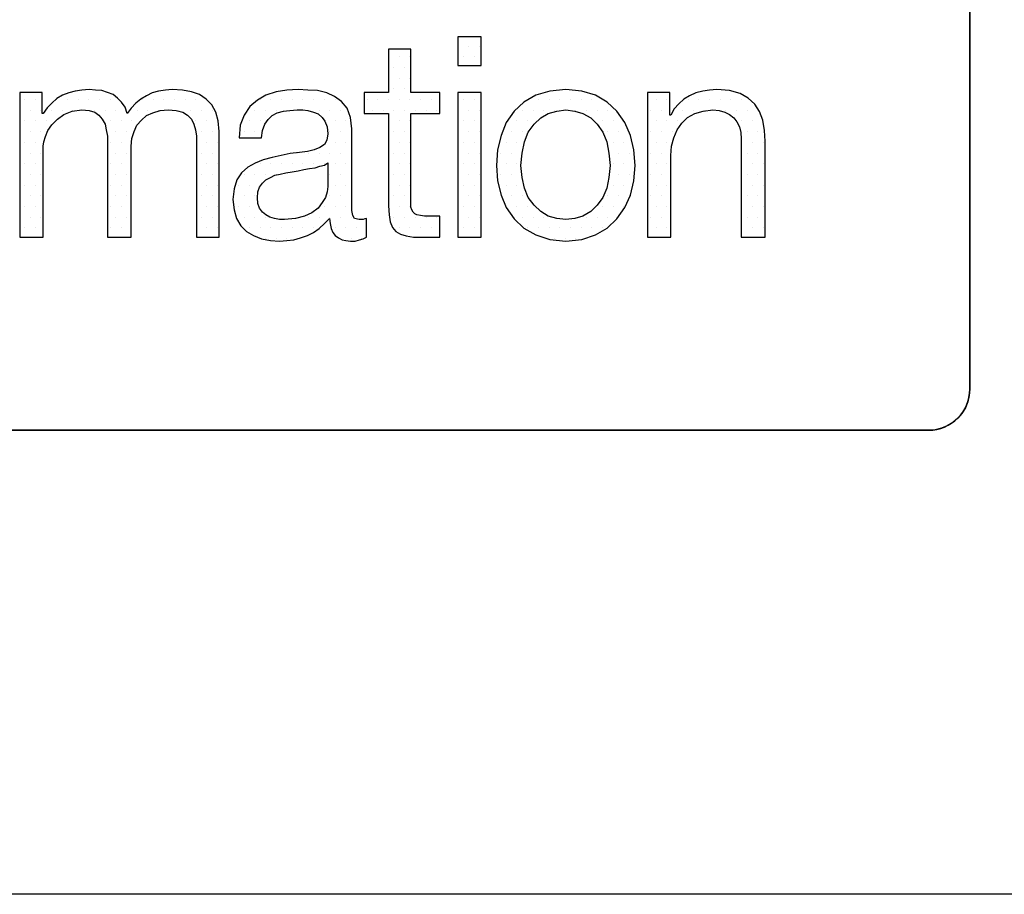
# Model space of a CAD drawing. Extents: x 4 to 74.2, y -80.9 to 9.5.
# Tile 38 of 50: x 21.762 to 22.366, y -15.397 to -14.86. Entities that reach past the tile are written whole.
import ezdxf

# ---------------------------------------------------------------- set-up
doc = ezdxf.new("R2010")
doc.units = 0
doc.header["$LTSCALE"] = 1.87
doc.header["$MEASUREMENT"] = 0
doc.layers.get('0').update_dxf_attribs({"linetype": 'CONTINUOUS'})
doc.layers.add('UNIT', color=7, linetype='CONTINUOUS')

# ---------------------------------------------------------------- blocks, each defined once
blk = doc.blocks.new('*X7')
at = {"color": 0}
for p, q in [((9.7875, 0.80625), (9.7875, 0.80625)), ((9.79688, 0.80625), (9.79688, 0.80625)), ((9.81562, 0.80625), (9.81562, 0.80625)), ((9.825, 0.80625), (9.825, 0.80625)), ((9.83437, 0.80625), (9.83437, 0.80625)), ((9.84375, 0.80625), (9.84375, 0.80625)), ((9.85313, 0.80625), (9.85313, 0.80625)), ((9.8625, 0.80625), (9.8625, 0.80625)), ((9.89062, 0.80625), (9.89062, 0.80625)), ((9.9, 0.80625), (9.9, 0.80625)), ((9.90938, 0.80625), (9.90938, 0.80625)), ((9.91875, 0.80625), (9.91875, 0.80625)), ((9.92813, 0.80625), (9.92813, 0.80625)), ((9.9375, 0.80625), (9.9375, 0.80625)), ((9.79219, 0.79688), (9.79219, 0.79688)), ((9.80156, 0.79688), (9.80156, 0.79688)), ((9.81094, 0.79688), (9.81094, 0.79688)), ((9.82031, 0.79688), (9.82031, 0.79688)), ((9.82969, 0.79688), (9.82969, 0.79688)), ((9.84844, 0.79688), (9.84844, 0.79688)), ((9.85781, 0.79688), (9.85781, 0.79688)), ((9.86719, 0.79688), (9.86719, 0.79688)), ((9.88594, 0.79688), (9.88594, 0.79688)), ((9.89531, 0.79688), (9.89531, 0.79688)), ((9.90469, 0.79688), (9.90469, 0.79688)), ((9.92344, 0.79688), (9.92344, 0.79688)), ((9.93281, 0.79688), (9.93281, 0.79688)), ((9.94219, 0.79688), (9.94219, 0.79688)), ((9.95156, 0.79688), (9.95156, 0.79688)), ((9.7875, 0.7875), (9.7875, 0.7875)), ((9.79688, 0.7875), (9.79688, 0.7875)), ((9.80625, 0.7875), (9.80625, 0.7875)), ((9.8625, 0.7875), (9.8625, 0.7875)), ((9.87187, 0.7875), (9.87187, 0.7875)), ((9.88125, 0.7875), (9.88125, 0.7875)), ((9.9375, 0.7875), (9.9375, 0.7875)), ((9.94687, 0.7875), (9.94687, 0.7875)), ((9.95625, 0.7875), (9.95625, 0.7875)), ((9.79219, 0.77812), (9.79219, 0.77812)), ((9.80156, 0.77812), (9.80156, 0.77812)), ((9.86719, 0.77812), (9.86719, 0.77812)), ((9.87656, 0.77812), (9.87656, 0.77812)), ((9.94219, 0.77812), (9.94219, 0.77812)), ((9.95156, 0.77812), (9.95156, 0.77812)), ((9.7875, 0.76875), (9.7875, 0.76875)), ((9.79688, 0.76875), (9.79688, 0.76875)), ((9.8625, 0.76875), (9.8625, 0.76875)), ((9.87187, 0.76875), (9.87187, 0.76875)), ((9.94687, 0.76875), (9.94687, 0.76875)), ((9.95625, 0.76875), (9.95625, 0.76875)), ((9.79219, 0.75938), (9.79219, 0.75938)), ((9.80156, 0.75938), (9.80156, 0.75938)), ((9.86719, 0.75938), (9.86719, 0.75938)), ((9.87656, 0.75938), (9.87656, 0.75938)), ((9.94219, 0.75938), (9.94219, 0.75938)), ((9.95156, 0.75938), (9.95156, 0.75938)), ((9.7875, 0.75), (9.7875, 0.75)), ((9.79688, 0.75), (9.79688, 0.75)), ((9.8625, 0.75), (9.8625, 0.75)), ((9.87187, 0.75), (9.87187, 0.75)), ((9.94687, 0.75), (9.94687, 0.75)), ((9.95625, 0.75), (9.95625, 0.75)), ((9.79219, 0.74062), (9.79219, 0.74062)), ((9.80156, 0.74062), (9.80156, 0.74062)), ((9.86719, 0.74062), (9.86719, 0.74062)), ((9.87656, 0.74062), (9.87656, 0.74062)), ((9.94219, 0.74062), (9.94219, 0.74062)), ((9.95156, 0.74062), (9.95156, 0.74062)), ((9.7875, 0.73125), (9.7875, 0.73125)), ((9.79688, 0.73125), (9.79688, 0.73125)), ((9.8625, 0.73125), (9.8625, 0.73125)), ((9.87187, 0.73125), (9.87187, 0.73125)), ((9.94687, 0.73125), (9.94687, 0.73125)), ((9.95625, 0.73125), (9.95625, 0.73125)), ((9.79219, 0.72188), (9.79219, 0.72188)), ((9.80156, 0.72188), (9.80156, 0.72188)), ((9.86719, 0.72188), (9.86719, 0.72188)), ((9.87656, 0.72188), (9.87656, 0.72188)), ((9.94219, 0.72188), (9.94219, 0.72188)), ((9.95156, 0.72188), (9.95156, 0.72188)), ((9.7875, 0.7125), (9.7875, 0.7125)), ((9.79688, 0.7125), (9.79688, 0.7125)), ((9.8625, 0.7125), (9.8625, 0.7125)), ((9.87187, 0.7125), (9.87187, 0.7125)), ((9.94687, 0.7125), (9.94687, 0.7125)), ((9.95625, 0.7125), (9.95625, 0.7125)), ((9.79219, 0.70312), (9.79219, 0.70312)), ((9.80156, 0.70312), (9.80156, 0.70312)), ((9.86719, 0.70312), (9.86719, 0.70312)), ((9.87656, 0.70312), (9.87656, 0.70312)), ((9.94219, 0.70312), (9.94219, 0.70312)), ((9.95156, 0.70312), (9.95156, 0.70312)), ((9.7875, 0.69375), (9.7875, 0.69375)), ((9.79688, 0.69375), (9.79688, 0.69375)), ((9.8625, 0.69375), (9.8625, 0.69375)), ((9.87187, 0.69375), (9.87187, 0.69375)), ((9.94687, 0.69375), (9.94687, 0.69375)), ((9.95625, 0.69375), (9.95625, 0.69375))]:
    blk.add_line(p, q, dxfattribs=at)
blk = doc.blocks.new('*X8')
at = {"color": 0}
for p, q in [((9.99375, 0.80625), (9.99375, 0.80625)), ((10.00312, 0.80625), (10.00312, 0.80625)), ((10.0125, 0.80625), (10.0125, 0.80625)), ((10.02187, 0.80625), (10.02187, 0.80625)), ((10.03125, 0.80625), (10.03125, 0.80625)), ((10.04063, 0.80625), (10.04063, 0.80625)), ((10.05, 0.80625), (10.05, 0.80625)), ((10.05937, 0.80625), (10.05937, 0.80625)), ((9.98906, 0.79688), (9.98906, 0.79688)), ((9.99844, 0.79688), (9.99844, 0.79688)), ((10.00781, 0.79688), (10.00781, 0.79688)), ((10.01719, 0.79688), (10.01719, 0.79688)), ((10.03594, 0.79688), (10.03594, 0.79688)), ((10.04531, 0.79688), (10.04531, 0.79688)), ((10.05469, 0.79688), (10.05469, 0.79688)), ((10.06406, 0.79688), (10.06406, 0.79688)), ((9.98438, 0.7875), (9.98438, 0.7875)), ((9.99375, 0.7875), (9.99375, 0.7875)), ((10.05937, 0.7875), (10.05937, 0.7875)), ((10.06875, 0.7875), (10.06875, 0.7875)), ((9.97969, 0.77812), (9.97969, 0.77812)), ((9.98906, 0.77812), (9.98906, 0.77812)), ((10.05469, 0.77812), (10.05469, 0.77812)), ((10.06406, 0.77812), (10.06406, 0.77812)), ((10.07344, 0.77812), (10.07344, 0.77812)), ((10.05937, 0.76875), (10.05937, 0.76875)), ((10.06875, 0.76875), (10.06875, 0.76875)), ((10.02656, 0.75938), (10.02656, 0.75938)), ((10.03594, 0.75938), (10.03594, 0.75938)), ((10.04531, 0.75938), (10.04531, 0.75938)), ((10.05469, 0.75938), (10.05469, 0.75938)), ((10.06406, 0.75938), (10.06406, 0.75938)), ((10.07344, 0.75938), (10.07344, 0.75938)), ((9.99375, 0.75), (9.99375, 0.75)), ((10.00312, 0.75), (10.00312, 0.75)), ((10.0125, 0.75), (10.0125, 0.75)), ((10.02187, 0.75), (10.02187, 0.75)), ((10.03125, 0.75), (10.03125, 0.75)), ((10.04063, 0.75), (10.04063, 0.75)), ((10.05, 0.75), (10.05, 0.75)), ((10.05937, 0.75), (10.05937, 0.75)), ((10.06875, 0.75), (10.06875, 0.75)), ((9.97969, 0.74062), (9.97969, 0.74062)), ((9.98906, 0.74062), (9.98906, 0.74062)), ((9.99844, 0.74062), (9.99844, 0.74062)), ((10.00781, 0.74062), (10.00781, 0.74062)), ((10.05469, 0.74062), (10.05469, 0.74062)), ((10.06406, 0.74062), (10.06406, 0.74062)), ((10.07344, 0.74062), (10.07344, 0.74062)), ((9.975, 0.73125), (9.975, 0.73125)), ((9.98438, 0.73125), (9.98438, 0.73125)), ((9.99375, 0.73125), (9.99375, 0.73125)), ((10.05937, 0.73125), (10.05937, 0.73125)), ((10.06875, 0.73125), (10.06875, 0.73125)), ((9.97031, 0.72188), (9.97031, 0.72188)), ((9.97969, 0.72188), (9.97969, 0.72188)), ((9.98906, 0.72188), (9.98906, 0.72188)), ((10.05469, 0.72188), (10.05469, 0.72188)), ((10.06406, 0.72188), (10.06406, 0.72188)), ((10.07344, 0.72188), (10.07344, 0.72188)), ((9.975, 0.7125), (9.975, 0.7125)), ((9.98438, 0.7125), (9.98438, 0.7125)), ((10.05, 0.7125), (10.05, 0.7125)), ((10.05937, 0.7125), (10.05937, 0.7125)), ((10.06875, 0.7125), (10.06875, 0.7125)), ((9.97969, 0.70312), (9.97969, 0.70312)), ((9.98906, 0.70312), (9.98906, 0.70312)), ((9.99844, 0.70312), (9.99844, 0.70312)), ((10.03594, 0.70312), (10.03594, 0.70312)), ((10.04531, 0.70312), (10.04531, 0.70312)), ((10.05469, 0.70312), (10.05469, 0.70312)), ((10.06406, 0.70312), (10.06406, 0.70312)), ((10.07344, 0.70312), (10.07344, 0.70312)), ((9.98438, 0.69375), (9.98438, 0.69375)), ((9.99375, 0.69375), (9.99375, 0.69375)), ((10.00312, 0.69375), (10.00312, 0.69375)), ((10.0125, 0.69375), (10.0125, 0.69375)), ((10.02187, 0.69375), (10.02187, 0.69375)), ((10.03125, 0.69375), (10.03125, 0.69375)), ((10.04063, 0.69375), (10.04063, 0.69375)), ((10.05937, 0.69375), (10.05937, 0.69375)), ((10.06875, 0.69375), (10.06875, 0.69375)), ((10.07812, 0.69375), (10.07812, 0.69375)), ((9.99844, 0.68437), (9.99844, 0.68437)), ((10.00781, 0.68437), (10.00781, 0.68437)), ((10.01719, 0.68437), (10.01719, 0.68437)), ((10.02656, 0.68437), (10.02656, 0.68437)), ((10.06406, 0.68437), (10.06406, 0.68437)), ((10.07344, 0.68437), (10.07344, 0.68437)), ((10.08281, 0.68437), (10.08281, 0.68437))]:
    blk.add_line(p, q, dxfattribs=at)
blk = doc.blocks.new('*X9')
at = {"color": 0}
for p, q in [((10.11562, 0.84375), (10.11562, 0.84375)), ((10.125, 0.84375), (10.125, 0.84375)), ((10.11094, 0.83437), (10.11094, 0.83437)), ((10.12031, 0.83437), (10.12031, 0.83437)), ((10.11562, 0.825), (10.11562, 0.825)), ((10.125, 0.825), (10.125, 0.825)), ((10.11094, 0.81563), (10.11094, 0.81563)), ((10.12031, 0.81563), (10.12031, 0.81563)), ((10.0875, 0.80625), (10.0875, 0.80625)), ((10.09687, 0.80625), (10.09687, 0.80625)), ((10.10625, 0.80625), (10.10625, 0.80625)), ((10.11562, 0.80625), (10.11562, 0.80625)), ((10.125, 0.80625), (10.125, 0.80625)), ((10.13437, 0.80625), (10.13437, 0.80625)), ((10.14375, 0.80625), (10.14375, 0.80625)), ((10.09219, 0.79688), (10.09219, 0.79688)), ((10.10156, 0.79688), (10.10156, 0.79688)), ((10.11094, 0.79688), (10.11094, 0.79688)), ((10.12031, 0.79688), (10.12031, 0.79688)), ((10.12969, 0.79688), (10.12969, 0.79688)), ((10.13906, 0.79688), (10.13906, 0.79688)), ((10.14844, 0.79688), (10.14844, 0.79688)), ((10.11562, 0.7875), (10.11562, 0.7875)), ((10.125, 0.7875), (10.125, 0.7875)), ((10.11094, 0.77813), (10.11094, 0.77813)), ((10.12031, 0.77813), (10.12031, 0.77813)), ((10.11562, 0.76875), (10.11562, 0.76875)), ((10.125, 0.76875), (10.125, 0.76875)), ((10.11094, 0.75938), (10.11094, 0.75938)), ((10.12031, 0.75938), (10.12031, 0.75938)), ((10.11562, 0.75), (10.11562, 0.75)), ((10.125, 0.75), (10.125, 0.75)), ((10.11094, 0.74062), (10.11094, 0.74062)), ((10.12031, 0.74062), (10.12031, 0.74062)), ((10.11562, 0.73125), (10.11562, 0.73125)), ((10.125, 0.73125), (10.125, 0.73125)), ((10.11094, 0.72188), (10.11094, 0.72188)), ((10.12031, 0.72188), (10.12031, 0.72188)), ((10.11562, 0.7125), (10.11562, 0.7125)), ((10.125, 0.7125), (10.125, 0.7125)), ((10.11094, 0.70312), (10.11094, 0.70312)), ((10.12031, 0.70312), (10.12031, 0.70312)), ((10.12969, 0.70312), (10.12969, 0.70312)), ((10.13906, 0.70312), (10.13906, 0.70312)), ((10.14844, 0.70312), (10.14844, 0.70312)), ((10.11562, 0.69375), (10.11562, 0.69375)), ((10.125, 0.69375), (10.125, 0.69375)), ((10.13437, 0.69375), (10.13437, 0.69375)), ((10.14375, 0.69375), (10.14375, 0.69375))]:
    blk.add_line(p, q, dxfattribs=at)
blk = doc.blocks.new('*X10')
at = {"color": 0}
for p, q in [((10.17188, 0.80625), (10.17188, 0.80625)), ((10.18125, 0.80625), (10.18125, 0.80625)), ((10.16719, 0.79688), (10.16719, 0.79688)), ((10.17656, 0.79688), (10.17656, 0.79688)), ((10.18594, 0.79688), (10.18594, 0.79688)), ((10.17188, 0.7875), (10.17188, 0.7875)), ((10.18125, 0.7875), (10.18125, 0.7875)), ((10.16719, 0.77812), (10.16719, 0.77812)), ((10.17656, 0.77812), (10.17656, 0.77812)), ((10.18594, 0.77812), (10.18594, 0.77812)), ((10.17188, 0.76875), (10.17188, 0.76875)), ((10.18125, 0.76875), (10.18125, 0.76875)), ((10.16719, 0.75938), (10.16719, 0.75938)), ((10.17656, 0.75938), (10.17656, 0.75938)), ((10.18594, 0.75938), (10.18594, 0.75938)), ((10.17188, 0.75), (10.17188, 0.75)), ((10.18125, 0.75), (10.18125, 0.75)), ((10.16719, 0.74062), (10.16719, 0.74062)), ((10.17656, 0.74062), (10.17656, 0.74062)), ((10.18594, 0.74062), (10.18594, 0.74062)), ((10.17188, 0.73125), (10.17188, 0.73125)), ((10.18125, 0.73125), (10.18125, 0.73125)), ((10.16719, 0.72188), (10.16719, 0.72188)), ((10.17656, 0.72188), (10.17656, 0.72188)), ((10.18594, 0.72188), (10.18594, 0.72188)), ((10.17188, 0.7125), (10.17188, 0.7125)), ((10.18125, 0.7125), (10.18125, 0.7125)), ((10.16719, 0.70312), (10.16719, 0.70312)), ((10.17656, 0.70312), (10.17656, 0.70312)), ((10.18594, 0.70312), (10.18594, 0.70312)), ((10.17188, 0.69375), (10.17188, 0.69375)), ((10.18125, 0.69375), (10.18125, 0.69375))]:
    blk.add_line(p, q, dxfattribs=at)
blk = doc.blocks.new('*X11')
at = {"color": 0}
for p, q in [((10.16719, 0.85313), (10.16719, 0.85313)), ((10.17656, 0.85313), (10.17656, 0.85313)), ((10.18594, 0.85313), (10.18594, 0.85313)), ((10.17188, 0.84375), (10.17188, 0.84375)), ((10.18125, 0.84375), (10.18125, 0.84375))]:
    blk.add_line(p, q, dxfattribs=at)
blk = doc.blocks.new('*X12')
at = {"color": 0}
for p, q in [((10.2375, 0.80625), (10.2375, 0.80625)), ((10.24687, 0.80625), (10.24687, 0.80625)), ((10.25625, 0.80625), (10.25625, 0.80625)), ((10.26562, 0.80625), (10.26562, 0.80625)), ((10.275, 0.80625), (10.275, 0.80625)), ((10.28438, 0.80625), (10.28438, 0.80625)), ((10.29375, 0.80625), (10.29375, 0.80625)), ((10.22344, 0.79688), (10.22344, 0.79688)), ((10.23281, 0.79688), (10.23281, 0.79688)), ((10.24219, 0.79688), (10.24219, 0.79688)), ((10.25156, 0.79688), (10.25156, 0.79688)), ((10.27031, 0.79688), (10.27031, 0.79688)), ((10.27969, 0.79688), (10.27969, 0.79688)), ((10.28906, 0.79688), (10.28906, 0.79688)), ((10.29844, 0.79688), (10.29844, 0.79688)), ((10.21875, 0.7875), (10.21875, 0.7875)), ((10.22813, 0.7875), (10.22813, 0.7875)), ((10.29375, 0.7875), (10.29375, 0.7875)), ((10.30312, 0.7875), (10.30312, 0.7875)), ((10.21406, 0.77812), (10.21406, 0.77812)), ((10.22344, 0.77812), (10.22344, 0.77812)), ((10.29844, 0.77812), (10.29844, 0.77812)), ((10.30781, 0.77812), (10.30781, 0.77812)), ((10.20937, 0.76875), (10.20937, 0.76875)), ((10.21875, 0.76875), (10.21875, 0.76875)), ((10.30312, 0.76875), (10.30312, 0.76875)), ((10.3125, 0.76875), (10.3125, 0.76875)), ((10.20469, 0.75938), (10.20469, 0.75938)), ((10.21406, 0.75938), (10.21406, 0.75938)), ((10.30781, 0.75938), (10.30781, 0.75938)), ((10.31719, 0.75938), (10.31719, 0.75938)), ((10.20937, 0.75), (10.20937, 0.75)), ((10.21875, 0.75), (10.21875, 0.75)), ((10.30312, 0.75), (10.30312, 0.75)), ((10.3125, 0.75), (10.3125, 0.75)), ((10.32188, 0.75), (10.32188, 0.75)), ((10.20469, 0.74062), (10.20469, 0.74062)), ((10.21406, 0.74062), (10.21406, 0.74062)), ((10.30781, 0.74062), (10.30781, 0.74062)), ((10.31719, 0.74062), (10.31719, 0.74062)), ((10.20937, 0.73125), (10.20937, 0.73125)), ((10.21875, 0.73125), (10.21875, 0.73125)), ((10.30312, 0.73125), (10.30312, 0.73125)), ((10.3125, 0.73125), (10.3125, 0.73125)), ((10.21406, 0.72187), (10.21406, 0.72187)), ((10.22344, 0.72187), (10.22344, 0.72187)), ((10.29844, 0.72187), (10.29844, 0.72187)), ((10.30781, 0.72187), (10.30781, 0.72187)), ((10.31719, 0.72187), (10.31719, 0.72187)), ((10.20937, 0.7125), (10.20937, 0.7125)), ((10.21875, 0.7125), (10.21875, 0.7125)), ((10.22813, 0.7125), (10.22813, 0.7125)), ((10.29375, 0.7125), (10.29375, 0.7125)), ((10.30312, 0.7125), (10.30312, 0.7125)), ((10.3125, 0.7125), (10.3125, 0.7125)), ((10.22344, 0.70312), (10.22344, 0.70312)), ((10.23281, 0.70312), (10.23281, 0.70312)), ((10.24219, 0.70312), (10.24219, 0.70312)), ((10.27969, 0.70312), (10.27969, 0.70312)), ((10.28906, 0.70312), (10.28906, 0.70312)), ((10.29844, 0.70312), (10.29844, 0.70312)), ((10.22813, 0.69375), (10.22813, 0.69375)), ((10.2375, 0.69375), (10.2375, 0.69375)), ((10.24687, 0.69375), (10.24687, 0.69375)), ((10.25625, 0.69375), (10.25625, 0.69375)), ((10.26562, 0.69375), (10.26562, 0.69375)), ((10.275, 0.69375), (10.275, 0.69375)), ((10.28438, 0.69375), (10.28438, 0.69375)), ((10.29375, 0.69375), (10.29375, 0.69375)), ((10.25156, 0.68437), (10.25156, 0.68437)), ((10.26094, 0.68437), (10.26094, 0.68437)), ((10.27031, 0.68437), (10.27031, 0.68437))]:
    blk.add_line(p, q, dxfattribs=at)
blk = doc.blocks.new('*X13')
at = {"color": 0}
for p, q in [((10.34062, 0.80625), (10.34062, 0.80625)), ((10.35, 0.80625), (10.35, 0.80625)), ((10.36875, 0.80625), (10.36875, 0.80625)), ((10.37813, 0.80625), (10.37813, 0.80625)), ((10.3875, 0.80625), (10.3875, 0.80625)), ((10.39687, 0.80625), (10.39687, 0.80625)), ((10.40625, 0.80625), (10.40625, 0.80625)), ((10.41562, 0.80625), (10.41562, 0.80625)), ((10.33594, 0.79688), (10.33594, 0.79688)), ((10.34531, 0.79688), (10.34531, 0.79688)), ((10.36406, 0.79688), (10.36406, 0.79688)), ((10.37344, 0.79688), (10.37344, 0.79688)), ((10.38281, 0.79688), (10.38281, 0.79688)), ((10.40156, 0.79688), (10.40156, 0.79688)), ((10.41094, 0.79688), (10.41094, 0.79688)), ((10.42031, 0.79688), (10.42031, 0.79688)), ((10.42969, 0.79688), (10.42969, 0.79688)), ((10.34062, 0.7875), (10.34062, 0.7875)), ((10.35, 0.7875), (10.35, 0.7875)), ((10.35938, 0.7875), (10.35938, 0.7875)), ((10.41562, 0.7875), (10.41562, 0.7875)), ((10.425, 0.7875), (10.425, 0.7875)), ((10.33594, 0.77812), (10.33594, 0.77812)), ((10.34531, 0.77812), (10.34531, 0.77812)), ((10.35469, 0.77812), (10.35469, 0.77812)), ((10.42031, 0.77812), (10.42031, 0.77812)), ((10.42969, 0.77812), (10.42969, 0.77812)), ((10.34062, 0.76875), (10.34062, 0.76875)), ((10.35, 0.76875), (10.35, 0.76875)), ((10.41562, 0.76875), (10.41562, 0.76875)), ((10.425, 0.76875), (10.425, 0.76875)), ((10.43437, 0.76875), (10.43437, 0.76875)), ((10.33594, 0.75938), (10.33594, 0.75938)), ((10.34531, 0.75938), (10.34531, 0.75938)), ((10.42031, 0.75938), (10.42031, 0.75938)), ((10.42969, 0.75938), (10.42969, 0.75938)), ((10.34062, 0.75), (10.34062, 0.75)), ((10.35, 0.75), (10.35, 0.75)), ((10.41562, 0.75), (10.41562, 0.75)), ((10.425, 0.75), (10.425, 0.75)), ((10.43437, 0.75), (10.43437, 0.75)), ((10.33594, 0.74062), (10.33594, 0.74062)), ((10.34531, 0.74062), (10.34531, 0.74062)), ((10.42031, 0.74062), (10.42031, 0.74062)), ((10.42969, 0.74062), (10.42969, 0.74062)), ((10.34062, 0.73125), (10.34062, 0.73125)), ((10.35, 0.73125), (10.35, 0.73125)), ((10.41562, 0.73125), (10.41562, 0.73125)), ((10.425, 0.73125), (10.425, 0.73125)), ((10.43437, 0.73125), (10.43437, 0.73125)), ((10.33594, 0.72188), (10.33594, 0.72188)), ((10.34531, 0.72188), (10.34531, 0.72188)), ((10.42031, 0.72188), (10.42031, 0.72188)), ((10.42969, 0.72188), (10.42969, 0.72188)), ((10.34062, 0.7125), (10.34062, 0.7125)), ((10.35, 0.7125), (10.35, 0.7125)), ((10.41562, 0.7125), (10.41562, 0.7125)), ((10.425, 0.7125), (10.425, 0.7125)), ((10.43437, 0.7125), (10.43437, 0.7125)), ((10.33594, 0.70312), (10.33594, 0.70312)), ((10.34531, 0.70312), (10.34531, 0.70312)), ((10.42031, 0.70312), (10.42031, 0.70312)), ((10.42969, 0.70312), (10.42969, 0.70312)), ((10.34062, 0.69375), (10.34062, 0.69375)), ((10.35, 0.69375), (10.35, 0.69375)), ((10.41562, 0.69375), (10.41562, 0.69375)), ((10.425, 0.69375), (10.425, 0.69375)), ((10.43437, 0.69375), (10.43437, 0.69375))]:
    blk.add_line(p, q, dxfattribs=at)

msp = doc.modelspace()

# ---------------------------------------------------------------- linework, layer by layer
at = {"layer": 'UNIT', "linetype": 'Continuous'}
for p, q in [((22.34511, -14.36718), (22.34511, -15.08718)), ((22.34513, -15.08718), (22.34513, -14.36718)), ((22.31985, -15.11244), (19.50985, -15.11244)), ((29.28985, -15.39718), (12.53985, -15.39718))]:
    msp.add_line(p, q, dxfattribs=at)
at = {"layer": 'UNIT'}
for points in [[(22.04543, -14.87094), (22.03114, -14.87094), (22.03114, -14.8887), (22.04543, -14.8887), (22.04543, -14.87094), (22.04543, -14.87094)], [(22.00223, -14.8786), (21.98864, -14.8786), (21.98864, -14.90508), (21.97366, -14.90508), (21.97366, -14.91797), (21.98864, -14.91797), (21.98864, -14.97475), (21.98899, -14.98033), (21.98969, -14.98451), (21.99108, -14.98799), (21.99317, -14.99043), (21.99596, -14.99217), (21.99944, -14.99322), (22.00397, -14.99391), (22.00919, -14.99391), (22.01999, -14.99391), (22.01999, -14.98102), (22.01372, -14.98102), (22.01059, -14.98102), (22.00815, -14.98068), (22.00606, -14.98033), (22.00467, -14.97963), (22.00362, -14.97859), (22.00292, -14.97719), (22.00223, -14.97545), (22.00223, -14.97301), (22.00223, -14.91797), (22.01999, -14.91797), (22.01999, -14.90508), (22.00223, -14.90508), (22.00223, -14.8786), (22.00223, -14.8786)], [(21.76254, -14.99391), (21.77683, -14.99391), (21.77683, -14.93817), (21.77717, -14.93539), (21.77822, -14.93225), (21.77961, -14.92842), (21.78205, -14.92493), (21.78554, -14.92145), (21.78937, -14.91866), (21.79459, -14.91657), (21.80052, -14.91588), (21.80504, -14.91623), (21.80853, -14.91727), (21.81097, -14.91901), (21.81306, -14.92145), (21.8148, -14.92459), (21.8155, -14.92807), (21.81619, -14.9319), (21.81619, -14.93608), (21.81619, -14.99391), (21.83082, -14.99391), (21.83082, -14.93817), (21.83117, -14.9333), (21.83257, -14.92912), (21.83431, -14.92528), (21.8371, -14.92215), (21.84023, -14.91936), (21.84406, -14.91762), (21.84859, -14.91623), (21.85347, -14.91588), (21.85835, -14.91623), (21.86253, -14.91727), (21.86531, -14.91901), (21.86775, -14.92145), (21.86915, -14.92459), (21.87019, -14.92807), (21.87089, -14.9319), (21.87089, -14.93608), (21.87089, -14.99391), (21.88482, -14.99391), (21.88482, -14.92912), (21.88413, -14.9225), (21.88273, -14.91727), (21.88029, -14.91274), (21.87681, -14.90926), (21.87263, -14.90647), (21.86775, -14.90473), (21.86218, -14.90368), (21.85591, -14.90334), (21.85173, -14.90368), (21.84755, -14.90438), (21.84371, -14.90543), (21.84023, -14.90717), (21.83675, -14.90926), (21.83361, -14.9117), (21.83082, -14.91483), (21.82839, -14.91797), (21.82699, -14.91414), (21.8249, -14.911), (21.82246, -14.90856), (21.81968, -14.90647), (21.81619, -14.90508), (21.81271, -14.90403), (21.80888, -14.90368), (21.80504, -14.90334), (21.80052, -14.90368), (21.79634, -14.90438), (21.7925, -14.90543), (21.78867, -14.90682), (21.78519, -14.90891), (21.78205, -14.9117), (21.77926, -14.91448), (21.77683, -14.91797), (21.77613, -14.91797), (21.77613, -14.90508), (21.76254, -14.90508), (21.76254, -14.99391), (21.76254, -14.99391)], [(21.97505, -14.98242), (21.97401, -14.98277), (21.97296, -14.98311), (21.97157, -14.98311), (21.97052, -14.98311), (21.96774, -14.98242), (21.96669, -14.98068), (21.966, -14.97754), (21.966, -14.97301), (21.966, -14.92737), (21.9653, -14.92041), (21.96321, -14.91483), (21.95972, -14.91065), (21.95554, -14.90752), (21.95067, -14.90543), (21.94509, -14.90403), (21.93917, -14.90368), (21.93325, -14.90334), (21.92628, -14.90368), (21.91966, -14.90473), (21.91339, -14.90682), (21.90816, -14.90995), (21.90364, -14.91379), (21.90015, -14.91901), (21.89771, -14.92528), (21.89702, -14.93295), (21.9106, -14.93295), (21.9113, -14.92842), (21.91269, -14.92459), (21.91478, -14.9218), (21.91722, -14.91936), (21.92036, -14.91762), (21.92419, -14.91657), (21.92802, -14.91623), (21.93255, -14.91588), (21.93604, -14.91588), (21.93917, -14.91623), (21.94265, -14.91727), (21.94544, -14.91832), (21.94788, -14.92041), (21.94962, -14.92284), (21.95102, -14.92633), (21.95136, -14.93051), (21.95067, -14.93434), (21.94927, -14.93713), (21.94649, -14.93887), (21.943, -14.94026), (21.93882, -14.94131), (21.93394, -14.94201), (21.92837, -14.9427), (21.9228, -14.94375), (21.91722, -14.94514), (21.91165, -14.94653), (21.90677, -14.94862), (21.90224, -14.95106), (21.89841, -14.95455), (21.89562, -14.95873), (21.89388, -14.9643), (21.89318, -14.97092), (21.89388, -14.97719), (21.89527, -14.98242), (21.89806, -14.98695), (21.90155, -14.99043), (21.90573, -14.99287), (21.9106, -14.99496), (21.91618, -14.996), (21.92175, -14.99635), (21.92628, -14.996), (21.93046, -14.99566), (21.93464, -14.99426), (21.93882, -14.99287), (21.94265, -14.99113), (21.94614, -14.98869), (21.94927, -14.98555), (21.95241, -14.98242), (21.95276, -14.98555), (21.95345, -14.98869), (21.9545, -14.99113), (21.95589, -14.99287), (21.95798, -14.99426), (21.96007, -14.99566), (21.96251, -14.996), (21.9653, -14.99635), (21.96809, -14.99635), (21.97087, -14.99566), (21.97296, -14.99496), (21.97505, -14.99391), (21.97505, -14.98242), (21.97505, -14.98242)], [(22.05483, -14.95002), (22.05553, -14.95942), (22.05762, -14.96813), (22.06075, -14.9758), (22.06563, -14.98277), (22.07155, -14.98834), (22.07887, -14.99252), (22.08758, -14.99531), (22.09733, -14.99635), (22.10709, -14.99531), (22.11545, -14.99252), (22.12277, -14.98834), (22.12869, -14.98277), (22.13357, -14.9758), (22.13705, -14.96813), (22.13914, -14.95942), (22.13984, -14.95002), (22.13914, -14.94026), (22.13705, -14.93155), (22.13357, -14.92354), (22.12869, -14.91657), (22.12277, -14.911), (22.11545, -14.90682), (22.10709, -14.90438), (22.09733, -14.90334), (22.08758, -14.90438), (22.07887, -14.90682), (22.07155, -14.911), (22.06563, -14.91657), (22.06075, -14.92354), (22.05762, -14.93155), (22.05553, -14.94026), (22.05483, -14.95002), (22.05483, -14.95002)], [(22.1475, -14.99391), (22.16178, -14.99391), (22.16178, -14.94375), (22.16213, -14.93817), (22.16353, -14.93295), (22.16562, -14.92807), (22.1684, -14.92389), (22.17189, -14.92041), (22.17642, -14.91797), (22.18164, -14.91657), (22.18756, -14.91588), (22.1914, -14.91623), (22.19488, -14.91727), (22.19767, -14.91866), (22.20045, -14.92075), (22.2022, -14.92319), (22.20394, -14.92633), (22.20464, -14.92981), (22.20498, -14.93364), (22.20498, -14.99391), (22.21962, -14.99391), (22.21962, -14.93504), (22.21927, -14.92842), (22.21822, -14.92215), (22.21613, -14.91692), (22.21334, -14.91239), (22.20916, -14.90856), (22.20429, -14.90577), (22.19767, -14.90403), (22.19, -14.90334), (22.18547, -14.90368), (22.18129, -14.90438), (22.17711, -14.90543), (22.17328, -14.90717), (22.1698, -14.90926), (22.16666, -14.91204), (22.16387, -14.91518), (22.16178, -14.91901), (22.16109, -14.91901), (22.16109, -14.90508), (22.1475, -14.90508), (22.1475, -14.99391), (22.1475, -14.99391)], [(22.03114, -14.99391), (22.04543, -14.99391), (22.04543, -14.90508), (22.03114, -14.90508), (22.03114, -14.99391), (22.03114, -14.99391)], [(22.06981, -14.95002), (22.07051, -14.94235), (22.0719, -14.93539), (22.07434, -14.92946), (22.07783, -14.92459), (22.08201, -14.92075), (22.08653, -14.91797), (22.09176, -14.91657), (22.09733, -14.91588), (22.10291, -14.91657), (22.10779, -14.91797), (22.11266, -14.92075), (22.1165, -14.92459), (22.11998, -14.92946), (22.12242, -14.93539), (22.12381, -14.94235), (22.12451, -14.95002), (22.12381, -14.95733), (22.12242, -14.96395), (22.11998, -14.96953), (22.1165, -14.9744), (22.11266, -14.97824), (22.10779, -14.98102), (22.10291, -14.98242), (22.09733, -14.98311), (22.09176, -14.98242), (22.08653, -14.98102), (22.08201, -14.97824), (22.07783, -14.9744), (22.07434, -14.96953), (22.0719, -14.96395), (22.07051, -14.95733), (22.06981, -14.95002), (22.06981, -14.95002)], [(21.95136, -14.96291), (21.95102, -14.96604), (21.94997, -14.96953), (21.94788, -14.97266), (21.94544, -14.97615), (21.94161, -14.97893), (21.93708, -14.98102), (21.93151, -14.98242), (21.92489, -14.98311), (21.92175, -14.98311), (21.91862, -14.98242), (21.91583, -14.98172), (21.91339, -14.98033), (21.9113, -14.97859), (21.90956, -14.97615), (21.90851, -14.97336), (21.90816, -14.96988), (21.90851, -14.96604), (21.90956, -14.96326), (21.9113, -14.96082), (21.91339, -14.95873), (21.91618, -14.95733), (21.91896, -14.95594), (21.9221, -14.95524), (21.92558, -14.95455), (21.92942, -14.95385), (21.93325, -14.95315), (21.93673, -14.95246), (21.94022, -14.95176), (21.9437, -14.95141), (21.94649, -14.95037), (21.94927, -14.94967), (21.95136, -14.94828), (21.95136, -14.96291), (21.95136, -14.96291)]]:
    msp.add_lwpolyline(points, dxfattribs=at)
at = {"layer": 'UNIT', "linetype": 'Continuous'}
for points in [[(22.34513, -15.08718), (22.34482, -15.09113), (22.34389, -15.095), (22.34238, -15.09865), (22.3403, -15.10204), (22.33773, -15.10505), (22.33471, -15.10763), (22.33132, -15.10971), (22.32767, -15.11122), (22.32381, -15.11215), (22.31985, -15.11246)], [(19.50985, -15.11246), (20.44651, -15.1126), (21.3832, -15.1126), (22.31985, -15.11246)]]:
    msp.add_lwpolyline(points, dxfattribs=at)
msp.add_arc((22.31985, -15.08718), 0.02526, 270, 0, dxfattribs=at)

# ---------------------------------------------------------------- block references
at = {"layer": 'UNIT', "xscale": 0.700000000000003, "yscale": 0.6999999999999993, "zscale": 0.7}
for name in ['*X11', '*X9', '*X7', '*X8', '*X10', '*X12', '*X13']:
    msp.add_blockref(name, (14.91426, -15.47389), dxfattribs=at)

doc.saveas('drawing.dxf')
